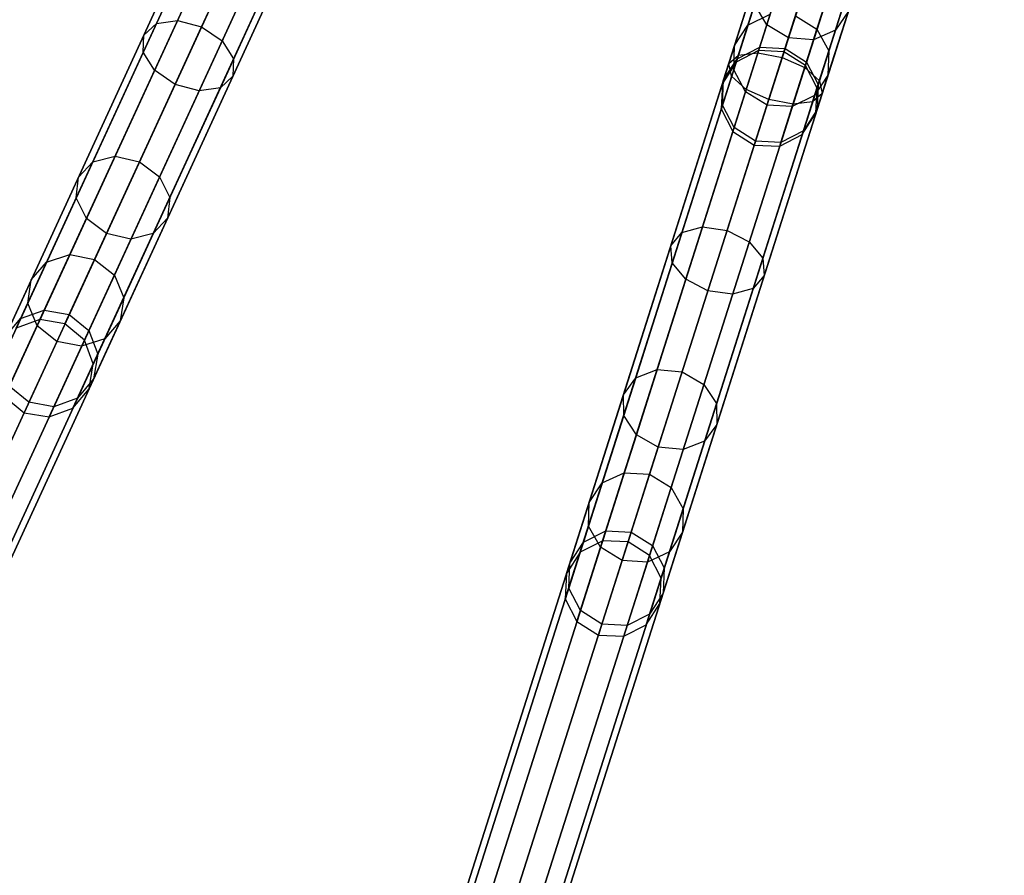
# Model space of a CAD drawing. Extents: x -129 to 129, y -127 to 130.
# Tile 89 of 188: x -43 to -23, y -101 to -83. Entities that reach past the tile are written whole.
import ezdxf

# ---------------------------------------------------------------- set-up
doc = ezdxf.new("R2010")
doc.units = 0
doc.header["$LTSCALE"] = 25.4
doc.layers.get('0').update_dxf_attribs({"linetype": 'CONTINUOUS'})

# ---------------------------------------------------------------- blocks, each defined once
blk = doc.blocks.new('NOME_B_PM2_STL')
at = {"color": 0}
for p, q in [((105.068, -52.209, 524.578), (84.17, -97.633, 524.578)), ((105.068, -52.209, 524.578), (84.17, -97.633, 524.578)), ((84.17, -97.633, 344.578), (105.068, -52.209, 344.578)), ((84.17, -97.633, 344.578), (105.068, -52.209, 344.578)), ((105.189, -52.265, 525.078), (84.291, -97.689, 525.078)), ((105.189, -52.265, 525.078), (84.291, -97.689, 525.078)), ((105.189, -52.265, 524.078), (84.291, -97.689, 524.078)), ((105.189, -52.265, 524.078), (84.291, -97.689, 524.078)), ((84.291, -97.689, 344.078), (105.189, -52.265, 344.078)), ((84.291, -97.689, 344.078), (105.189, -52.265, 344.078)), ((84.291, -97.689, 345.078), (105.189, -52.265, 345.078)), ((84.291, -97.689, 345.078), (105.189, -52.265, 345.078)), ((105.522, -52.418, 525.444), (84.624, -97.842, 525.444)), ((105.522, -52.418, 525.444), (84.624, -97.842, 525.444)), ((105.522, -52.418, 523.712), (84.624, -97.842, 523.712)), ((105.522, -52.418, 523.712), (84.624, -97.842, 523.712)), ((84.624, -97.842, 343.712), (105.522, -52.418, 343.712)), ((84.624, -97.842, 343.712), (105.522, -52.418, 343.712)), ((84.624, -97.842, 345.444), (105.522, -52.418, 345.444)), ((84.624, -97.842, 345.444), (105.522, -52.418, 345.444)), ((105.976, -52.627, 523.578), (85.078, -98.051, 523.578)), ((105.976, -52.627, 525.578), (85.078, -98.051, 525.578)), ((105.976, -52.627, 525.578), (85.078, -98.051, 525.578)), ((105.976, -52.627, 523.578), (85.078, -98.051, 523.578)), ((85.078, -98.051, 345.578), (105.976, -52.627, 345.578)), ((85.078, -98.051, 343.578), (105.976, -52.627, 343.578)), ((85.078, -98.051, 343.578), (105.976, -52.627, 343.578)), ((85.078, -98.051, 345.578), (105.976, -52.627, 345.578)), ((106.43, -52.836, 523.712), (85.532, -98.26, 523.712)), ((106.43, -52.836, 523.712), (85.532, -98.26, 523.712)), ((106.43, -52.836, 525.444), (85.532, -98.26, 525.444)), ((106.43, -52.836, 525.444), (85.532, -98.26, 525.444)), ((85.532, -98.26, 345.444), (106.43, -52.836, 345.444)), ((85.532, -98.26, 345.444), (106.43, -52.836, 345.444)), ((85.532, -98.26, 343.712), (106.43, -52.836, 343.712)), ((85.532, -98.26, 343.712), (106.43, -52.836, 343.712)), ((106.763, -52.989, 524.078), (85.865, -98.413, 524.078)), ((106.763, -52.989, 524.078), (85.865, -98.413, 524.078)), ((106.763, -52.989, 525.078), (85.865, -98.413, 525.078)), ((106.763, -52.989, 525.078), (85.865, -98.413, 525.078)), ((85.865, -98.413, 345.078), (106.763, -52.989, 345.078)), ((85.865, -98.413, 345.078), (106.763, -52.989, 345.078)), ((85.865, -98.413, 344.078), (106.763, -52.989, 344.078)), ((85.865, -98.413, 344.078), (106.763, -52.989, 344.078)), ((106.885, -53.045, 524.578), (85.987, -98.469, 524.578)), ((106.885, -53.045, 524.578), (85.987, -98.469, 524.578)), ((85.987, -98.469, 344.578), (106.885, -53.045, 344.578)), ((85.987, -98.469, 344.578), (106.885, -53.045, 344.578)), ((111.674, -54.901, 524.578), (96.516, -102.548, 524.578)), ((111.674, -54.901, 524.578), (96.516, -102.548, 524.578)), ((96.516, -102.548, 344.578), (111.674, -54.901, 344.578)), ((96.516, -102.548, 344.578), (111.674, -54.901, 344.578)), ((111.802, -54.941, 525.078), (96.644, -102.588, 525.078)), ((111.802, -54.941, 525.078), (96.644, -102.588, 525.078)), ((111.802, -54.941, 524.078), (96.644, -102.588, 524.078)), ((111.802, -54.941, 524.078), (96.644, -102.588, 524.078)), ((96.644, -102.588, 344.078), (111.802, -54.941, 344.078)), ((96.644, -102.588, 344.078), (111.802, -54.941, 344.078)), ((96.644, -102.588, 345.078), (111.802, -54.941, 345.078)), ((96.644, -102.588, 345.078), (111.802, -54.941, 345.078)), ((112.151, -55.052, 525.444), (96.993, -102.699, 525.444)), ((112.151, -55.052, 525.444), (96.993, -102.699, 525.444)), ((112.151, -55.052, 523.712), (96.993, -102.699, 523.712)), ((112.151, -55.052, 523.712), (96.993, -102.699, 523.712)), ((96.993, -102.699, 343.712), (112.151, -55.052, 343.712)), ((96.993, -102.699, 343.712), (112.151, -55.052, 343.712)), ((96.993, -102.699, 345.444), (112.151, -55.052, 345.444)), ((96.993, -102.699, 345.444), (112.151, -55.052, 345.444)), ((112.627, -55.204, 523.578), (97.469, -102.851, 523.578)), ((112.627, -55.204, 525.578), (97.469, -102.851, 525.578)), ((112.627, -55.204, 525.578), (97.469, -102.851, 525.578)), ((112.627, -55.204, 523.578), (97.469, -102.851, 523.578)), ((97.469, -102.851, 345.578), (112.627, -55.204, 345.578)), ((97.469, -102.851, 343.578), (112.627, -55.204, 343.578)), ((97.469, -102.851, 343.578), (112.627, -55.204, 343.578)), ((97.469, -102.851, 345.578), (112.627, -55.204, 345.578)), ((113.103, -55.356, 523.712), (97.946, -103.003, 523.712)), ((113.103, -55.356, 523.712), (97.946, -103.003, 523.712)), ((113.103, -55.356, 525.444), (97.946, -103.003, 525.444)), ((113.103, -55.356, 525.444), (97.946, -103.003, 525.444)), ((97.946, -103.003, 345.444), (113.103, -55.356, 345.444)), ((97.946, -103.003, 345.444), (113.103, -55.356, 345.444)), ((97.946, -103.003, 343.712), (113.103, -55.356, 343.712)), ((97.946, -103.003, 343.712), (113.103, -55.356, 343.712)), ((113.452, -55.466, 524.078), (98.295, -103.114, 524.078)), ((113.452, -55.466, 524.078), (98.295, -103.114, 524.078)), ((113.452, -55.466, 525.078), (98.295, -103.114, 525.078)), ((113.452, -55.466, 525.078), (98.295, -103.114, 525.078)), ((98.295, -103.114, 345.078), (113.452, -55.466, 345.078)), ((98.295, -103.114, 345.078), (113.452, -55.466, 345.078)), ((98.295, -103.114, 344.078), (113.452, -55.466, 344.078)), ((98.295, -103.114, 344.078), (113.452, -55.466, 344.078)), ((113.58, -55.507, 524.578), (98.422, -103.154, 524.578)), ((113.58, -55.507, 524.578), (98.422, -103.154, 524.578)), ((98.422, -103.154, 344.578), (113.58, -55.507, 344.578)), ((98.422, -103.154, 344.578), (113.58, -55.507, 344.578)), ((87.882, -90.76, 306.243), (95.481, -74.243, 46.243)), ((87.882, -90.76, 306.243), (95.481, -74.243, 46.243)), ((87.397, -90.939, 306.218), (94.996, -74.422, 46.218)), ((87.397, -90.939, 306.218), (94.996, -74.422, 46.218)), ((88.392, -90.847, 306.253), (95.991, -74.331, 46.252)), ((88.392, -90.847, 306.253), (95.991, -74.331, 46.252)), ((88.791, -91.178, 306.243), (96.39, -74.661, 46.243)), ((88.791, -91.178, 306.243), (96.39, -74.661, 46.243)), ((87.067, -91.336, 306.183), (94.666, -74.819, 46.183)), ((87.067, -91.336, 306.183), (94.666, -74.819, 46.183)), ((88.97, -91.662, 306.218), (96.569, -75.146, 46.218)), ((88.97, -91.662, 306.218), (96.569, -75.146, 46.218)), ((86.98, -91.845, 306.148), (94.579, -75.328, 46.148)), ((86.98, -91.845, 306.148), (94.579, -75.328, 46.148)), ((88.884, -92.172, 306.183), (96.483, -75.655, 46.183)), ((88.884, -92.172, 306.183), (96.483, -75.655, 46.183)), ((87.16, -92.33, 306.122), (94.759, -75.813, 46.122)), ((87.16, -92.33, 306.122), (94.759, -75.813, 46.122)), ((88.554, -92.569, 306.148), (96.152, -76.052, 46.148)), ((88.554, -92.569, 306.148), (96.152, -76.052, 46.148)), ((87.558, -92.66, 306.113), (95.157, -76.143, 46.113)), ((87.558, -92.66, 306.113), (95.157, -76.143, 46.113)), ((88.068, -92.747, 306.122), (95.667, -76.231, 46.122)), ((88.068, -92.747, 306.122), (95.667, -76.231, 46.122)), ((99.356, -95.271, 306.243), (104.868, -77.945, 46.243)), ((99.356, -95.271, 306.243), (104.868, -77.945, 46.243)), ((99.873, -95.295, 306.253), (105.385, -77.97, 46.252)), ((99.873, -95.295, 306.253), (105.385, -77.97, 46.252)), ((104.868, -77.945, 672.913), (102.536, -85.275, 562.913)), ((104.868, -77.945, 672.913), (102.536, -85.275, 562.913)), ((105.385, -77.97, 672.903), (103.053, -85.3, 562.903)), ((105.385, -77.97, 672.903), (103.053, -85.3, 562.903)), ((98.897, -95.508, 306.218), (104.408, -78.182, 46.218)), ((98.897, -95.508, 306.218), (104.408, -78.182, 46.218)), ((100.309, -95.574, 306.243), (105.821, -78.249, 46.243)), ((100.309, -95.574, 306.243), (105.821, -78.249, 46.243)), ((104.408, -78.182, 672.938), (102.076, -85.512, 562.938)), ((104.408, -78.182, 672.938), (102.076, -85.512, 562.938)), ((105.821, -78.249, 672.913), (103.489, -85.579, 562.913)), ((105.821, -78.249, 672.913), (103.489, -85.579, 562.913)), ((98.618, -95.943, 306.183), (104.129, -78.617, 46.183)), ((98.618, -95.943, 306.183), (104.129, -78.617, 46.183)), ((104.129, -78.617, 672.973), (101.798, -85.947, 562.973)), ((104.129, -78.617, 672.973), (101.798, -85.947, 562.973)), ((100.547, -96.033, 306.218), (106.059, -78.708, 46.218)), ((100.547, -96.033, 306.218), (106.059, -78.708, 46.218)), ((106.059, -78.708, 672.938), (103.727, -86.038, 562.938)), ((106.059, -78.708, 672.938), (103.727, -86.038, 562.938)), ((98.594, -96.459, 306.148), (104.106, -79.133, 46.148)), ((98.594, -96.459, 306.148), (104.106, -79.133, 46.148)), ((100.524, -96.549, 306.183), (106.035, -79.223, 46.183)), ((100.524, -96.549, 306.183), (106.035, -79.223, 46.183)), ((104.106, -79.133, 673.008), (101.774, -86.463, 563.008)), ((104.106, -79.133, 673.008), (101.774, -86.463, 563.008)), ((106.035, -79.223, 672.973), (103.703, -86.553, 562.973)), ((106.035, -79.223, 672.973), (103.703, -86.553, 562.973)), ((98.832, -96.917, 306.122), (104.344, -79.592, 46.122)), ((98.832, -96.917, 306.122), (104.344, -79.592, 46.122)), ((100.245, -96.984, 306.148), (105.756, -79.658, 46.148)), ((100.245, -96.984, 306.148), (105.756, -79.658, 46.148)), ((104.344, -79.592, 673.033), (102.012, -86.922, 563.033)), ((104.344, -79.592, 673.033), (102.012, -86.922, 563.033)), ((105.756, -79.658, 673.008), (103.425, -86.988, 563.008)), ((105.756, -79.658, 673.008), (103.425, -86.988, 563.008)), ((99.268, -97.196, 306.113), (104.78, -79.871, 46.113)), ((99.268, -97.196, 306.113), (104.78, -79.871, 46.113)), ((99.785, -97.221, 306.122), (105.297, -79.895, 46.122)), ((99.785, -97.221, 306.122), (105.297, -79.895, 46.122)), ((104.78, -79.871, 673.043), (102.448, -87.201, 563.043)), ((104.78, -79.871, 673.043), (102.448, -87.201, 563.043)), ((105.297, -79.895, 673.033), (102.965, -87.225, 563.033)), ((105.297, -79.895, 673.033), (102.965, -87.225, 563.033)), ((91.845, -81.27, 324.974), (90.257, -84.721, 322.453)), ((91.845, -81.27, 324.974), (90.257, -84.721, 322.453)), ((92.247, -81.273, 324.648), (90.689, -84.659, 322.174)), ((92.247, -81.273, 324.648), (90.689, -84.659, 322.174)), ((103.421, -81.286, 326.545), (102.123, -85.366, 324.974)), ((103.421, -81.286, 326.545), (102.123, -85.366, 324.974)), ((91.629, -81.419, 325.421), (90.001, -84.959, 322.834)), ((91.629, -81.419, 325.421), (90.001, -84.959, 322.834)), ((91.179, -84.789, 322.072), (92.727, -81.427, 324.528)), ((91.179, -84.789, 322.072), (92.727, -81.427, 324.528)), ((103.258, -81.356, 327.031), (101.927, -85.54, 325.421)), ((103.258, -81.356, 327.031), (101.927, -85.54, 325.421)), ((103.35, -81.508, 327.517), (101.986, -85.796, 325.867)), ((103.35, -81.508, 327.517), (101.986, -85.796, 325.867)), ((103.795, -81.316, 326.189), (102.522, -85.319, 324.648)), ((103.795, -81.316, 326.189), (102.522, -85.319, 324.648)), ((103.017, -85.413, 324.528), (104.281, -81.438, 326.058)), ((103.017, -85.413, 324.528), (104.281, -81.438, 326.058)), ((91.657, -81.68, 325.867), (89.987, -85.309, 323.216)), ((91.657, -81.68, 325.867), (89.987, -85.309, 323.216)), ((93.155, -81.69, 324.648), (91.597, -85.077, 322.174)), ((93.155, -81.69, 324.648), (91.597, -85.077, 322.174)), ((103.673, -81.7, 327.873), (102.285, -86.065, 326.193)), ((103.673, -81.7, 327.873), (102.285, -86.065, 326.193)), ((104.748, -81.619, 326.189), (103.475, -85.622, 324.648)), ((104.748, -81.619, 326.189), (103.475, -85.622, 324.648)), ((104.141, -81.881, 328.004), (102.743, -86.274, 326.313)), ((104.141, -81.881, 328.004), (102.743, -86.274, 326.313)), ((105.071, -81.811, 326.545), (103.774, -85.891, 324.974)), ((105.071, -81.811, 326.545), (103.774, -85.891, 324.974)), ((91.92, -81.983, 326.193), (90.221, -85.677, 323.495)), ((91.92, -81.983, 326.193), (90.221, -85.677, 323.495)), ((93.419, -81.994, 324.974), (91.831, -85.445, 322.453)), ((93.419, -81.994, 324.974), (91.831, -85.445, 322.453)), ((104.626, -82.003, 327.873), (103.238, -86.368, 326.193)), ((104.626, -82.003, 327.873), (103.238, -86.368, 326.193)), ((105.001, -82.033, 327.517), (103.637, -86.321, 325.867)), ((105.001, -82.033, 327.517), (103.637, -86.321, 325.867)), ((105.164, -81.963, 327.031), (103.833, -86.147, 325.421)), ((105.164, -81.963, 327.031), (103.833, -86.147, 325.421)), ((92.349, -82.247, 326.313), (90.639, -85.964, 323.597)), ((92.349, -82.247, 326.313), (90.639, -85.964, 323.597)), ((93.446, -82.255, 325.421), (91.818, -85.795, 322.834)), ((93.446, -82.255, 325.421), (91.818, -85.795, 322.834)), ((92.828, -82.401, 326.193), (91.129, -86.095, 323.495)), ((92.828, -82.401, 326.193), (91.129, -86.095, 323.495)), ((93.23, -82.404, 325.867), (91.561, -86.033, 323.216)), ((93.23, -82.404, 325.867), (91.561, -86.033, 323.216)), ((102.703, -84.75, 551.997), (103.323, -82.803, 548.795)), ((102.703, -84.75, 551.997), (103.323, -82.803, 548.795)), ((103.143, -85.015, 551.935), (103.767, -83.055, 548.713)), ((103.143, -85.015, 551.935), (103.767, -83.055, 548.713)), ((103.656, -85.054, 551.997), (104.275, -83.106, 548.795)), ((103.656, -85.054, 551.997), (104.275, -83.106, 548.795)), ((104.103, -84.855, 552.165), (104.712, -82.941, 549.02)), ((104.103, -84.855, 552.165), (104.712, -82.941, 549.02)), ((102.317, -84.756, 555.913), (102.722, -83.483, 552.624)), ((102.317, -84.756, 555.913), (102.722, -83.483, 552.624)), ((103.725, -84.837, 556.019), (104.122, -83.587, 552.792)), ((103.725, -84.837, 556.019), (104.122, -83.587, 552.792)), ((102.044, -85.172, 555.768), (102.46, -83.866, 552.395)), ((102.044, -85.172, 555.768), (102.46, -83.866, 552.395)), ((103.967, -85.281, 555.913), (104.373, -84.008, 552.624)), ((103.967, -85.281, 555.913), (104.373, -84.008, 552.624)), ((102.027, -85.668, 555.622), (102.453, -84.33, 552.165)), ((102.027, -85.668, 555.622), (102.453, -84.33, 552.165)), ((102.703, -84.75, 551.997), (102.453, -84.33, 552.165)), ((102.703, -84.75, 551.997), (102.453, -84.33, 552.165)), ((103.95, -85.778, 555.768), (104.366, -84.472, 552.395)), ((103.95, -85.778, 555.768), (104.366, -84.472, 552.395)), ((104.366, -84.472, 552.395), (104.103, -84.855, 552.165)), ((104.366, -84.472, 552.395), (104.103, -84.855, 552.165)), ((90.689, -84.659, 322.174), (89.413, -87.431, 318.902)), ((90.689, -84.659, 322.174), (89.413, -87.431, 318.902)), ((90.257, -84.721, 322.453), (90.689, -84.659, 322.174)), ((90.257, -84.721, 322.453), (90.689, -84.659, 322.174)), ((90.689, -84.659, 322.174), (91.179, -84.789, 322.072)), ((90.689, -84.659, 322.174), (91.179, -84.789, 322.072)), ((102.317, -84.756, 555.913), (102.772, -84.533, 556.019)), ((102.317, -84.756, 555.913), (102.772, -84.533, 556.019)), ((102.558, -85.205, 559.43), (102.772, -84.533, 556.019)), ((102.558, -85.205, 559.43), (102.772, -84.533, 556.019)), ((103.287, -84.563, 556.058), (103.075, -85.229, 559.445)), ((103.287, -84.563, 556.058), (103.075, -85.229, 559.445)), ((103.287, -84.563, 556.058), (103.725, -84.837, 556.019)), ((103.287, -84.563, 556.058), (103.725, -84.837, 556.019)), ((90.257, -84.721, 322.453), (88.958, -87.546, 319.118)), ((90.257, -84.721, 322.453), (88.958, -87.546, 319.118)), ((89.913, -87.542, 318.822), (91.179, -84.789, 322.072)), ((89.913, -87.542, 318.822), (91.179, -84.789, 322.072)), ((90.001, -84.959, 322.834), (90.257, -84.721, 322.453)), ((90.001, -84.959, 322.834), (90.257, -84.721, 322.453)), ((91.179, -84.789, 322.072), (91.597, -85.077, 322.174)), ((91.179, -84.789, 322.072), (91.597, -85.077, 322.174)), ((102.044, -85.172, 555.768), (102.317, -84.756, 555.913)), ((102.044, -85.172, 555.768), (102.317, -84.756, 555.913)), ((102.099, -85.44, 559.389), (102.317, -84.756, 555.913)), ((102.099, -85.44, 559.389), (102.317, -84.756, 555.913)), ((102.269, -86.113, 555.516), (102.703, -84.75, 551.997)), ((102.269, -86.113, 555.516), (102.703, -84.75, 551.997)), ((103.143, -85.015, 551.935), (102.703, -84.75, 551.997)), ((103.143, -85.015, 551.935), (102.703, -84.75, 551.997)), ((103.511, -85.508, 559.43), (103.725, -84.837, 556.019)), ((103.511, -85.508, 559.43), (103.725, -84.837, 556.019)), ((104.103, -84.855, 552.165), (103.656, -85.054, 551.997)), ((104.103, -84.855, 552.165), (103.656, -85.054, 551.997)), ((103.677, -86.193, 555.622), (104.103, -84.855, 552.165)), ((103.677, -86.193, 555.622), (104.103, -84.855, 552.165)), ((103.725, -84.837, 556.019), (103.967, -85.281, 555.913)), ((103.725, -84.837, 556.019), (103.967, -85.281, 555.913)), ((90.001, -84.959, 322.834), (88.667, -87.856, 319.414)), ((90.001, -84.959, 322.834), (88.667, -87.856, 319.414)), ((89.987, -85.309, 323.216), (90.001, -84.959, 322.834)), ((89.987, -85.309, 323.216), (90.001, -84.959, 322.834)), ((91.597, -85.077, 322.174), (90.322, -87.849, 318.902)), ((91.597, -85.077, 322.174), (90.322, -87.849, 318.902)), ((91.597, -85.077, 322.174), (91.831, -85.445, 322.453)), ((91.597, -85.077, 322.174), (91.831, -85.445, 322.453)), ((102.707, -86.387, 555.477), (103.143, -85.015, 551.935)), ((102.707, -86.387, 555.477), (103.143, -85.015, 551.935)), ((103.656, -85.054, 551.997), (103.143, -85.015, 551.935)), ((103.656, -85.054, 551.997), (103.143, -85.015, 551.935)), ((103.222, -86.416, 555.516), (103.656, -85.054, 551.997)), ((103.222, -86.416, 555.516), (103.656, -85.054, 551.997)), ((89.987, -85.309, 323.216), (88.621, -88.279, 319.71)), ((89.987, -85.309, 323.216), (88.621, -88.279, 319.71)), ((90.221, -85.677, 323.495), (89.987, -85.309, 323.216)), ((90.221, -85.677, 323.495), (89.987, -85.309, 323.216)), ((102.522, -85.319, 324.648), (101.392, -88.872, 322.174)), ((102.522, -85.319, 324.648), (101.392, -88.872, 322.174)), ((101.821, -85.873, 559.333), (102.044, -85.172, 555.768)), ((101.821, -85.873, 559.333), (102.044, -85.172, 555.768)), ((102.027, -85.668, 555.622), (102.044, -85.172, 555.768)), ((102.027, -85.668, 555.622), (102.044, -85.172, 555.768)), ((102.536, -85.275, 562.913), (102.076, -85.512, 562.938)), ((102.536, -85.275, 562.913), (102.076, -85.512, 562.938)), ((102.099, -85.44, 559.389), (102.558, -85.205, 559.43)), ((102.099, -85.44, 559.389), (102.558, -85.205, 559.43)), ((102.123, -85.366, 324.974), (102.522, -85.319, 324.648)), ((102.123, -85.366, 324.974), (102.522, -85.319, 324.648)), ((102.522, -85.319, 324.648), (103.017, -85.413, 324.528)), ((102.522, -85.319, 324.648), (103.017, -85.413, 324.528)), ((102.536, -85.275, 562.913), (102.558, -85.205, 559.43)), ((102.536, -85.275, 562.913), (102.558, -85.205, 559.43)), ((103.053, -85.3, 562.903), (102.536, -85.275, 562.913)), ((103.053, -85.3, 562.903), (102.536, -85.275, 562.913)), ((102.558, -85.205, 559.43), (103.075, -85.229, 559.445)), ((102.558, -85.205, 559.43), (103.075, -85.229, 559.445)), ((103.075, -85.229, 559.445), (103.053, -85.3, 562.903)), ((103.075, -85.229, 559.445), (103.053, -85.3, 562.903)), ((103.489, -85.579, 562.913), (103.053, -85.3, 562.903)), ((103.489, -85.579, 562.913), (103.053, -85.3, 562.903)), ((103.075, -85.229, 559.445), (103.511, -85.508, 559.43)), ((103.075, -85.229, 559.445), (103.511, -85.508, 559.43)), ((103.75, -85.965, 559.389), (103.967, -85.281, 555.913)), ((103.75, -85.965, 559.389), (103.967, -85.281, 555.913)), ((103.967, -85.281, 555.913), (103.95, -85.778, 555.768)), ((103.967, -85.281, 555.913), (103.95, -85.778, 555.768)), ((91.831, -85.445, 322.453), (90.531, -88.27, 319.118)), ((91.831, -85.445, 322.453), (90.531, -88.27, 319.118)), ((91.831, -85.445, 322.453), (91.818, -85.795, 322.834)), ((91.831, -85.445, 322.453), (91.818, -85.795, 322.834)), ((102.123, -85.366, 324.974), (100.971, -88.986, 322.453)), ((102.123, -85.366, 324.974), (100.971, -88.986, 322.453)), ((102.076, -85.512, 562.938), (101.798, -85.947, 562.973)), ((102.076, -85.512, 562.938), (101.798, -85.947, 562.973)), ((101.821, -85.873, 559.333), (102.099, -85.44, 559.389)), ((101.821, -85.873, 559.333), (102.099, -85.44, 559.389)), ((101.895, -88.941, 322.072), (103.017, -85.413, 324.528)), ((101.895, -88.941, 322.072), (103.017, -85.413, 324.528)), ((101.927, -85.54, 325.421), (102.123, -85.366, 324.974)), ((101.927, -85.54, 325.421), (102.123, -85.366, 324.974)), ((102.076, -85.512, 562.938), (102.099, -85.44, 559.389)), ((102.076, -85.512, 562.938), (102.099, -85.44, 559.389)), ((103.017, -85.413, 324.528), (103.475, -85.622, 324.648)), ((103.017, -85.413, 324.528), (103.475, -85.622, 324.648)), ((103.489, -85.579, 562.913), (103.511, -85.508, 559.43)), ((103.489, -85.579, 562.913), (103.511, -85.508, 559.43)), ((103.511, -85.508, 559.43), (103.75, -85.965, 559.389)), ((103.511, -85.508, 559.43), (103.75, -85.965, 559.389)), ((90.221, -85.677, 323.495), (88.83, -88.7, 319.927)), ((90.221, -85.677, 323.495), (88.83, -88.7, 319.927)), ((90.639, -85.964, 323.597), (90.221, -85.677, 323.495)), ((90.639, -85.964, 323.597), (90.221, -85.677, 323.495)), ((101.927, -85.54, 325.421), (100.746, -89.254, 322.834)), ((101.927, -85.54, 325.421), (100.746, -89.254, 322.834)), ((101.798, -86.387, 559.277), (102.027, -85.668, 555.622)), ((101.798, -86.387, 559.277), (102.027, -85.668, 555.622)), ((101.986, -85.796, 325.867), (101.927, -85.54, 325.421)), ((101.986, -85.796, 325.867), (101.927, -85.54, 325.421)), ((102.269, -86.113, 555.516), (102.027, -85.668, 555.622)), ((102.269, -86.113, 555.516), (102.027, -85.668, 555.622)), ((103.475, -85.622, 324.648), (102.345, -89.175, 322.174)), ((103.475, -85.622, 324.648), (102.345, -89.175, 322.174)), ((103.475, -85.622, 324.648), (103.774, -85.891, 324.974)), ((103.475, -85.622, 324.648), (103.774, -85.891, 324.974)), ((103.727, -86.038, 562.938), (103.489, -85.579, 562.913)), ((103.727, -86.038, 562.938), (103.489, -85.579, 562.913)), ((91.818, -85.795, 322.834), (90.484, -88.692, 319.414)), ((91.818, -85.795, 322.834), (90.484, -88.692, 319.414)), ((91.818, -85.795, 322.834), (91.561, -86.033, 323.216)), ((91.818, -85.795, 322.834), (91.561, -86.033, 323.216)), ((101.986, -85.796, 325.867), (100.775, -89.602, 323.216)), ((101.986, -85.796, 325.867), (100.775, -89.602, 323.216)), ((101.798, -86.387, 559.277), (101.821, -85.873, 559.333)), ((101.798, -85.947, 562.973), (101.821, -85.873, 559.333)), ((101.798, -86.387, 559.277), (101.821, -85.873, 559.333)), ((101.798, -85.947, 562.973), (101.821, -85.873, 559.333)), ((102.285, -86.065, 326.193), (101.986, -85.796, 325.867)), ((102.285, -86.065, 326.193), (101.986, -85.796, 325.867)), ((103.774, -85.891, 324.974), (102.622, -89.511, 322.453)), ((103.774, -85.891, 324.974), (102.622, -89.511, 322.453)), ((103.95, -85.778, 555.768), (103.677, -86.193, 555.622)), ((103.95, -85.778, 555.768), (103.677, -86.193, 555.622)), ((103.727, -86.479, 559.333), (103.95, -85.778, 555.768)), ((103.727, -86.479, 559.333), (103.95, -85.778, 555.768)), ((103.774, -85.891, 324.974), (103.833, -86.147, 325.421)), ((103.774, -85.891, 324.974), (103.833, -86.147, 325.421)), ((90.639, -85.964, 323.597), (89.239, -89.007, 320.006)), ((90.639, -85.964, 323.597), (89.239, -89.007, 320.006)), ((91.129, -86.095, 323.495), (89.738, -89.118, 319.927)), ((91.129, -86.095, 323.495), (89.738, -89.118, 319.927)), ((91.561, -86.033, 323.216), (90.194, -89.003, 319.71)), ((91.561, -86.033, 323.216), (90.194, -89.003, 319.71)), ((91.129, -86.095, 323.495), (90.639, -85.964, 323.597)), ((91.129, -86.095, 323.495), (90.639, -85.964, 323.597)), ((91.561, -86.033, 323.216), (91.129, -86.095, 323.495)), ((91.561, -86.033, 323.216), (91.129, -86.095, 323.495)), ((102.285, -86.065, 326.193), (101.052, -89.939, 323.495)), ((102.285, -86.065, 326.193), (101.052, -89.939, 323.495)), ((101.798, -85.947, 562.973), (101.774, -86.463, 563.008)), ((101.798, -85.947, 562.973), (101.774, -86.463, 563.008)), ((102.037, -86.845, 559.236), (102.269, -86.113, 555.516)), ((102.037, -86.845, 559.236), (102.269, -86.113, 555.516)), ((102.707, -86.387, 555.477), (102.269, -86.113, 555.516)), ((102.707, -86.387, 555.477), (102.269, -86.113, 555.516)), ((102.743, -86.274, 326.313), (102.285, -86.065, 326.193)), ((102.743, -86.274, 326.313), (102.285, -86.065, 326.193)), ((103.703, -86.553, 562.973), (103.727, -86.038, 562.938)), ((103.703, -86.553, 562.973), (103.727, -86.038, 562.938)), ((103.75, -85.965, 559.389), (103.727, -86.479, 559.333)), ((103.727, -86.038, 562.938), (103.75, -85.965, 559.389)), ((103.727, -86.038, 562.938), (103.75, -85.965, 559.389)), ((103.75, -85.965, 559.389), (103.727, -86.479, 559.333)), ((102.743, -86.274, 326.313), (101.503, -90.173, 323.597)), ((102.743, -86.274, 326.313), (101.503, -90.173, 323.597)), ((103.637, -86.321, 325.867), (102.426, -90.127, 323.216)), ((103.637, -86.321, 325.867), (102.426, -90.127, 323.216)), ((103.833, -86.147, 325.421), (102.652, -89.86, 322.834)), ((103.833, -86.147, 325.421), (102.652, -89.86, 322.834)), ((103.238, -86.368, 326.193), (102.743, -86.274, 326.313)), ((103.238, -86.368, 326.193), (102.743, -86.274, 326.313)), ((103.677, -86.193, 555.622), (103.222, -86.416, 555.516)), ((103.677, -86.193, 555.622), (103.222, -86.416, 555.516)), ((103.637, -86.321, 325.867), (103.238, -86.368, 326.193)), ((103.637, -86.321, 325.867), (103.238, -86.368, 326.193)), ((103.449, -86.912, 559.277), (103.677, -86.193, 555.622)), ((103.449, -86.912, 559.277), (103.677, -86.193, 555.622)), ((103.833, -86.147, 325.421), (103.637, -86.321, 325.867)), ((103.833, -86.147, 325.421), (103.637, -86.321, 325.867)), ((101.774, -86.463, 563.008), (101.798, -86.387, 559.277)), ((101.774, -86.463, 563.008), (101.798, -86.387, 559.277)), ((101.774, -86.463, 563.008), (102.012, -86.922, 563.033)), ((101.774, -86.463, 563.008), (102.012, -86.922, 563.033)), ((102.037, -86.845, 559.236), (101.798, -86.387, 559.277)), ((102.037, -86.845, 559.236), (101.798, -86.387, 559.277)), ((103.238, -86.368, 326.193), (102.005, -90.242, 323.495)), ((103.238, -86.368, 326.193), (102.005, -90.242, 323.495)), ((102.473, -87.123, 559.221), (102.707, -86.387, 555.477)), ((102.473, -87.123, 559.221), (102.707, -86.387, 555.477)), ((103.222, -86.416, 555.516), (102.707, -86.387, 555.477)), ((103.222, -86.416, 555.516), (102.707, -86.387, 555.477)), ((102.99, -87.148, 559.236), (103.222, -86.416, 555.516)), ((102.99, -87.148, 559.236), (103.222, -86.416, 555.516)), ((103.727, -86.479, 559.333), (103.449, -86.912, 559.277)), ((103.727, -86.479, 559.333), (103.449, -86.912, 559.277)), ((103.703, -86.553, 562.973), (103.727, -86.479, 559.333)), ((103.703, -86.553, 562.973), (103.727, -86.479, 559.333)), ((103.425, -86.988, 563.008), (103.703, -86.553, 562.973)), ((103.425, -86.988, 563.008), (103.703, -86.553, 562.973)), ((102.012, -86.922, 563.033), (102.037, -86.845, 559.236)), ((102.012, -86.922, 563.033), (102.037, -86.845, 559.236)), ((102.012, -86.922, 563.033), (102.448, -87.201, 563.043)), ((102.012, -86.922, 563.033), (102.448, -87.201, 563.043)), ((102.473, -87.123, 559.221), (102.037, -86.845, 559.236)), ((102.473, -87.123, 559.221), (102.037, -86.845, 559.236)), ((103.449, -86.912, 559.277), (102.99, -87.148, 559.236)), ((103.449, -86.912, 559.277), (102.99, -87.148, 559.236)), ((103.425, -86.988, 563.008), (103.449, -86.912, 559.277)), ((103.425, -86.988, 563.008), (103.449, -86.912, 559.277)), ((102.448, -87.201, 563.043), (102.473, -87.123, 559.221)), ((102.448, -87.201, 563.043), (102.473, -87.123, 559.221)), ((102.99, -87.148, 559.236), (102.473, -87.123, 559.221)), ((102.99, -87.148, 559.236), (102.473, -87.123, 559.221)), ((102.965, -87.225, 563.033), (103.425, -86.988, 563.008)), ((102.965, -87.225, 563.033), (103.425, -86.988, 563.008)), ((102.448, -87.201, 563.043), (102.965, -87.225, 563.033)), ((102.448, -87.201, 563.043), (102.965, -87.225, 563.033)), ((102.965, -87.225, 563.033), (102.99, -87.148, 559.236)), ((102.965, -87.225, 563.033), (102.99, -87.148, 559.236)), ((89.413, -87.431, 318.902), (88.491, -89.437, 315.01)), ((89.413, -87.431, 318.902), (88.491, -89.437, 315.01)), ((88.958, -87.546, 319.118), (89.413, -87.431, 318.902)), ((88.958, -87.546, 319.118), (89.413, -87.431, 318.902)), ((89.413, -87.431, 318.902), (89.913, -87.542, 318.822)), ((89.413, -87.431, 318.902), (89.913, -87.542, 318.822)), ((88.958, -87.546, 319.118), (88.017, -89.591, 315.152)), ((88.958, -87.546, 319.118), (88.017, -89.591, 315.152)), ((88.667, -87.856, 319.414), (88.958, -87.546, 319.118)), ((88.667, -87.856, 319.414), (88.958, -87.546, 319.118)), ((88.996, -89.534, 314.958), (89.913, -87.542, 318.822)), ((88.996, -89.534, 314.958), (89.913, -87.542, 318.822)), ((89.913, -87.542, 318.822), (90.322, -87.849, 318.902)), ((89.913, -87.542, 318.822), (90.322, -87.849, 318.902)), ((88.667, -87.856, 319.414), (87.703, -89.953, 315.347)), ((88.667, -87.856, 319.414), (87.703, -89.953, 315.347)), ((88.621, -88.279, 319.71), (88.667, -87.856, 319.414)), ((88.621, -88.279, 319.71), (88.667, -87.856, 319.414)), ((90.322, -87.849, 318.902), (89.399, -89.855, 315.01)), ((90.322, -87.849, 318.902), (89.399, -89.855, 315.01)), ((90.322, -87.849, 318.902), (90.531, -88.27, 319.118)), ((90.322, -87.849, 318.902), (90.531, -88.27, 319.118)), ((88.621, -88.279, 319.71), (87.632, -90.428, 315.541)), ((88.621, -88.279, 319.71), (87.632, -90.428, 315.541)), ((88.83, -88.7, 319.927), (88.621, -88.279, 319.71)), ((88.83, -88.7, 319.927), (88.621, -88.279, 319.71)), ((90.531, -88.27, 319.118), (89.591, -90.315, 315.152)), ((90.531, -88.27, 319.118), (89.591, -90.315, 315.152)), ((90.531, -88.27, 319.118), (90.484, -88.692, 319.414)), ((90.531, -88.27, 319.118), (90.484, -88.692, 319.414)), ((88.83, -88.7, 319.927), (87.824, -90.887, 315.683)), ((88.83, -88.7, 319.927), (87.824, -90.887, 315.683)), ((89.239, -89.007, 320.006), (88.83, -88.7, 319.927)), ((89.239, -89.007, 320.006), (88.83, -88.7, 319.927)), ((90.484, -88.692, 319.414), (89.52, -90.789, 315.347)), ((90.484, -88.692, 319.414), (89.52, -90.789, 315.347)), ((90.484, -88.692, 319.414), (90.194, -89.003, 319.71)), ((90.484, -88.692, 319.414), (90.194, -89.003, 319.71)), ((101.392, -88.872, 322.174), (100.467, -91.779, 318.902)), ((101.392, -88.872, 322.174), (100.467, -91.779, 318.902)), ((100.971, -88.986, 322.453), (101.392, -88.872, 322.174)), ((100.971, -88.986, 322.453), (101.392, -88.872, 322.174)), ((101.392, -88.872, 322.174), (101.895, -88.941, 322.072)), ((101.392, -88.872, 322.174), (101.895, -88.941, 322.072)), ((89.239, -89.007, 320.006), (88.226, -91.208, 315.735)), ((89.239, -89.007, 320.006), (88.226, -91.208, 315.735)), ((89.738, -89.118, 319.927), (88.732, -91.305, 315.683)), ((89.738, -89.118, 319.927), (88.732, -91.305, 315.683)), ((90.194, -89.003, 319.71), (89.205, -91.152, 315.541)), ((90.194, -89.003, 319.71), (89.205, -91.152, 315.541)), ((89.738, -89.118, 319.927), (89.239, -89.007, 320.006)), ((89.738, -89.118, 319.927), (89.239, -89.007, 320.006)), ((90.194, -89.003, 319.71), (89.738, -89.118, 319.927)), ((90.194, -89.003, 319.71), (89.738, -89.118, 319.927)), ((100.971, -88.986, 322.453), (100.029, -91.95, 319.118)), ((100.971, -88.986, 322.453), (100.029, -91.95, 319.118)), ((100.746, -89.254, 322.834), (100.971, -88.986, 322.453)), ((100.746, -89.254, 322.834), (100.971, -88.986, 322.453)), ((100.976, -91.828, 318.822), (101.895, -88.941, 322.072)), ((100.976, -91.828, 318.822), (101.895, -88.941, 322.072)), ((101.895, -88.941, 322.072), (102.345, -89.175, 322.174)), ((101.895, -88.941, 322.072), (102.345, -89.175, 322.174)), ((100.746, -89.254, 322.834), (99.779, -92.293, 319.414)), ((100.746, -89.254, 322.834), (99.779, -92.293, 319.414)), ((100.775, -89.602, 323.216), (100.746, -89.254, 322.834)), ((100.775, -89.602, 323.216), (100.746, -89.254, 322.834)), ((102.345, -89.175, 322.174), (101.42, -92.083, 318.902)), ((102.345, -89.175, 322.174), (101.42, -92.083, 318.902)), ((102.345, -89.175, 322.174), (102.622, -89.511, 322.453)), ((102.345, -89.175, 322.174), (102.622, -89.511, 322.453)), ((88.491, -89.437, 315.01), (87.971, -90.567, 310.712)), ((88.491, -89.437, 315.01), (87.971, -90.567, 310.712)), ((88.017, -89.591, 315.152), (88.491, -89.437, 315.01)), ((88.017, -89.591, 315.152), (88.491, -89.437, 315.01)), ((88.48, -90.656, 310.69), (88.996, -89.534, 314.958)), ((88.48, -90.656, 310.69), (88.996, -89.534, 314.958)), ((88.491, -89.437, 315.01), (88.996, -89.534, 314.958)), ((88.491, -89.437, 315.01), (88.996, -89.534, 314.958)), ((88.996, -89.534, 314.958), (89.399, -89.855, 315.01)), ((88.996, -89.534, 314.958), (89.399, -89.855, 315.01)), ((102.622, -89.511, 322.453), (101.679, -92.475, 319.118)), ((102.622, -89.511, 322.453), (101.679, -92.475, 319.118)), ((102.622, -89.511, 322.453), (102.652, -89.86, 322.834)), ((102.622, -89.511, 322.453), (102.652, -89.86, 322.834)), ((88.017, -89.591, 315.152), (87.487, -90.742, 310.772)), ((88.017, -89.591, 315.152), (87.487, -90.742, 310.772)), ((87.703, -89.953, 315.347), (88.017, -89.591, 315.152)), ((87.703, -89.953, 315.347), (88.017, -89.591, 315.152)), ((100.775, -89.602, 323.216), (99.784, -92.718, 319.71)), ((100.775, -89.602, 323.216), (99.784, -92.718, 319.71)), ((101.052, -89.939, 323.495), (100.775, -89.602, 323.216)), ((101.052, -89.939, 323.495), (100.775, -89.602, 323.216)), ((89.399, -89.855, 315.01), (88.879, -90.985, 310.712)), ((89.399, -89.855, 315.01), (88.879, -90.985, 310.712)), ((89.399, -89.855, 315.01), (89.591, -90.315, 315.152)), ((89.399, -89.855, 315.01), (89.591, -90.315, 315.152)), ((101.052, -89.939, 323.495), (100.044, -93.11, 319.927)), ((101.052, -89.939, 323.495), (100.044, -93.11, 319.927)), ((101.503, -90.173, 323.597), (101.052, -89.939, 323.495)), ((101.503, -90.173, 323.597), (101.052, -89.939, 323.495)), ((102.652, -89.86, 322.834), (101.685, -92.899, 319.414)), ((102.652, -89.86, 322.834), (101.685, -92.899, 319.414)), ((102.652, -89.86, 322.834), (102.426, -90.127, 323.216)), ((102.652, -89.86, 322.834), (102.426, -90.127, 323.216)), ((87.703, -89.953, 315.347), (87.159, -91.135, 310.854)), ((87.703, -89.953, 315.347), (87.159, -91.135, 310.854)), ((87.632, -90.428, 315.541), (87.703, -89.953, 315.347)), ((87.632, -90.428, 315.541), (87.703, -89.953, 315.347)), ((102.426, -90.127, 323.216), (101.435, -93.243, 319.71)), ((102.426, -90.127, 323.216), (101.435, -93.243, 319.71)), ((102.426, -90.127, 323.216), (102.005, -90.242, 323.495)), ((102.426, -90.127, 323.216), (102.005, -90.242, 323.495)), ((89.591, -90.315, 315.152), (89.061, -91.466, 310.772)), ((89.591, -90.315, 315.152), (89.061, -91.466, 310.772)), ((89.591, -90.315, 315.152), (89.52, -90.789, 315.347)), ((89.591, -90.315, 315.152), (89.52, -90.789, 315.347)), ((101.503, -90.173, 323.597), (100.487, -93.364, 320.006)), ((101.503, -90.173, 323.597), (100.487, -93.364, 320.006)), ((102.005, -90.242, 323.495), (100.997, -93.413, 319.927)), ((102.005, -90.242, 323.495), (100.997, -93.413, 319.927)), ((102.005, -90.242, 323.495), (101.503, -90.173, 323.597)), ((102.005, -90.242, 323.495), (101.503, -90.173, 323.597)), ((87.632, -90.428, 315.541), (87.075, -91.639, 310.936)), ((87.632, -90.428, 315.541), (87.075, -91.639, 310.936)), ((87.824, -90.887, 315.683), (87.632, -90.428, 315.541)), ((87.824, -90.887, 315.683), (87.632, -90.428, 315.541)), ((87.159, -91.135, 310.854), (87.487, -90.742, 310.772)), ((87.159, -91.135, 310.854), (87.487, -90.742, 310.772)), ((87.487, -90.742, 310.772), (87.397, -90.939, 306.218)), ((87.487, -90.742, 310.772), (87.397, -90.939, 306.218)), ((87.487, -90.742, 310.772), (87.971, -90.567, 310.712)), ((87.487, -90.742, 310.772), (87.971, -90.567, 310.712)), ((87.971, -90.567, 310.712), (87.882, -90.76, 306.243)), ((87.971, -90.567, 310.712), (87.882, -90.76, 306.243)), ((87.971, -90.567, 310.712), (88.48, -90.656, 310.69)), ((87.971, -90.567, 310.712), (88.48, -90.656, 310.69)), ((88.392, -90.847, 306.253), (88.48, -90.656, 310.69)), ((88.392, -90.847, 306.253), (88.48, -90.656, 310.69)), ((88.48, -90.656, 310.69), (88.879, -90.985, 310.712)), ((88.48, -90.656, 310.69), (88.879, -90.985, 310.712)), ((87.824, -90.887, 315.683), (87.257, -92.12, 310.996)), ((87.824, -90.887, 315.683), (87.257, -92.12, 310.996)), ((87.882, -90.76, 306.243), (87.397, -90.939, 306.218)), ((87.882, -90.76, 306.243), (87.397, -90.939, 306.218)), ((88.226, -91.208, 315.735), (87.824, -90.887, 315.683)), ((88.226, -91.208, 315.735), (87.824, -90.887, 315.683)), ((88.392, -90.847, 306.253), (87.882, -90.76, 306.243)), ((88.392, -90.847, 306.253), (87.882, -90.76, 306.243)), ((88.791, -91.178, 306.243), (88.392, -90.847, 306.253)), ((88.791, -91.178, 306.243), (88.392, -90.847, 306.253)), ((89.52, -90.789, 315.347), (88.976, -91.97, 310.854)), ((89.52, -90.789, 315.347), (88.976, -91.97, 310.854)), ((89.52, -90.789, 315.347), (89.205, -91.152, 315.541)), ((89.52, -90.789, 315.347), (89.205, -91.152, 315.541)), ((88.879, -90.985, 310.712), (88.791, -91.178, 306.243)), ((88.879, -90.985, 310.712), (88.791, -91.178, 306.243)), ((88.879, -90.985, 310.712), (89.061, -91.466, 310.772)), ((88.879, -90.985, 310.712), (89.061, -91.466, 310.772)), ((88.226, -91.208, 315.735), (87.656, -92.449, 311.018)), ((88.226, -91.208, 315.735), (87.656, -92.449, 311.018)), ((88.732, -91.305, 315.683), (88.165, -92.538, 310.996)), ((88.732, -91.305, 315.683), (88.165, -92.538, 310.996)), ((88.732, -91.305, 315.683), (88.226, -91.208, 315.735)), ((88.732, -91.305, 315.683), (88.226, -91.208, 315.735)), ((89.205, -91.152, 315.541), (88.648, -92.363, 310.936)), ((89.205, -91.152, 315.541), (88.648, -92.363, 310.936)), ((89.205, -91.152, 315.541), (88.732, -91.305, 315.683)), ((89.205, -91.152, 315.541), (88.732, -91.305, 315.683)), ((88.97, -91.662, 306.218), (88.791, -91.178, 306.243)), ((88.97, -91.662, 306.218), (88.791, -91.178, 306.243)), ((89.061, -91.466, 310.772), (88.97, -91.662, 306.218)), ((89.061, -91.466, 310.772), (88.97, -91.662, 306.218)), ((89.061, -91.466, 310.772), (88.976, -91.97, 310.854)), ((89.061, -91.466, 310.772), (88.976, -91.97, 310.854)), ((88.884, -92.172, 306.183), (88.97, -91.662, 306.218)), ((88.884, -92.172, 306.183), (88.97, -91.662, 306.218)), ((100.467, -91.779, 318.902), (99.797, -93.884, 315.01)), ((100.467, -91.779, 318.902), (99.797, -93.884, 315.01)), ((100.029, -91.95, 319.118), (100.467, -91.779, 318.902)), ((100.029, -91.95, 319.118), (100.467, -91.779, 318.902)), ((100.311, -93.917, 314.958), (100.976, -91.828, 318.822)), ((100.311, -93.917, 314.958), (100.976, -91.828, 318.822)), ((100.467, -91.779, 318.902), (100.976, -91.828, 318.822)), ((100.467, -91.779, 318.902), (100.976, -91.828, 318.822)), ((100.976, -91.828, 318.822), (101.42, -92.083, 318.902)), ((100.976, -91.828, 318.822), (101.42, -92.083, 318.902)), ((87.656, -92.449, 311.018), (87.257, -92.12, 310.996)), ((87.656, -92.449, 311.018), (87.257, -92.12, 310.996)), ((88.976, -91.97, 310.854), (88.648, -92.363, 310.936)), ((88.976, -91.97, 310.854), (88.648, -92.363, 310.936)), ((88.976, -91.97, 310.854), (88.884, -92.172, 306.183)), ((88.976, -91.97, 310.854), (88.884, -92.172, 306.183)), ((100.029, -91.95, 319.118), (99.346, -94.094, 315.152)), ((100.029, -91.95, 319.118), (99.346, -94.094, 315.152)), ((99.779, -92.293, 319.414), (100.029, -91.95, 319.118)), ((99.779, -92.293, 319.414), (100.029, -91.95, 319.118)), ((101.42, -92.083, 318.902), (100.75, -94.187, 315.01)), ((101.42, -92.083, 318.902), (100.75, -94.187, 315.01)), ((101.42, -92.083, 318.902), (101.679, -92.475, 319.118)), ((101.42, -92.083, 318.902), (101.679, -92.475, 319.118)), ((87.16, -92.33, 306.122), (87.558, -92.66, 306.113)), ((87.16, -92.33, 306.122), (87.558, -92.66, 306.113)), ((88.554, -92.569, 306.148), (88.884, -92.172, 306.183)), ((88.554, -92.569, 306.148), (88.884, -92.172, 306.183)), ((99.779, -92.293, 319.414), (99.079, -94.492, 315.347)), ((99.779, -92.293, 319.414), (99.079, -94.492, 315.347)), ((99.784, -92.718, 319.71), (99.779, -92.293, 319.414)), ((99.784, -92.718, 319.71), (99.779, -92.293, 319.414)), ((87.656, -92.449, 311.018), (87.558, -92.66, 306.113)), ((87.656, -92.449, 311.018), (87.558, -92.66, 306.113)), ((88.165, -92.538, 310.996), (87.656, -92.449, 311.018)), ((88.165, -92.538, 310.996), (87.656, -92.449, 311.018)), ((88.165, -92.538, 310.996), (88.068, -92.747, 306.122)), ((88.165, -92.538, 310.996), (88.068, -92.747, 306.122)), ((88.648, -92.363, 310.936), (88.165, -92.538, 310.996)), ((88.648, -92.363, 310.936), (88.165, -92.538, 310.996)), ((88.648, -92.363, 310.936), (88.554, -92.569, 306.148)), ((88.648, -92.363, 310.936), (88.554, -92.569, 306.148)), ((101.679, -92.475, 319.118), (100.997, -94.619, 315.152)), ((101.679, -92.475, 319.118), (100.997, -94.619, 315.152)), ((101.679, -92.475, 319.118), (101.685, -92.899, 319.414)), ((101.679, -92.475, 319.118), (101.685, -92.899, 319.414)), ((87.558, -92.66, 306.113), (88.068, -92.747, 306.122)), ((87.558, -92.66, 306.113), (88.068, -92.747, 306.122)), ((88.068, -92.747, 306.122), (88.554, -92.569, 306.148)), ((88.068, -92.747, 306.122), (88.554, -92.569, 306.148)), ((99.784, -92.718, 319.71), (99.067, -94.972, 315.541)), ((99.784, -92.718, 319.71), (99.067, -94.972, 315.541)), ((100.044, -93.11, 319.927), (99.784, -92.718, 319.71)), ((100.044, -93.11, 319.927), (99.784, -92.718, 319.71)), ((101.685, -92.899, 319.414), (100.985, -95.099, 315.347)), ((101.685, -92.899, 319.414), (100.985, -95.099, 315.347)), ((101.685, -92.899, 319.414), (101.435, -93.243, 319.71)), ((101.685, -92.899, 319.414), (101.435, -93.243, 319.71)), ((100.044, -93.11, 319.927), (99.314, -95.404, 315.683)), ((100.044, -93.11, 319.927), (99.314, -95.404, 315.683)), ((100.487, -93.364, 320.006), (100.044, -93.11, 319.927)), ((100.487, -93.364, 320.006), (100.044, -93.11, 319.927)), ((101.435, -93.243, 319.71), (100.718, -95.497, 315.541)), ((101.435, -93.243, 319.71), (100.718, -95.497, 315.541)), ((101.435, -93.243, 319.71), (100.997, -93.413, 319.927)), ((101.435, -93.243, 319.71), (100.997, -93.413, 319.927)), ((100.487, -93.364, 320.006), (99.753, -95.674, 315.735)), ((100.487, -93.364, 320.006), (99.753, -95.674, 315.735)), ((100.997, -93.413, 319.927), (100.267, -95.708, 315.683)), ((100.997, -93.413, 319.927), (100.267, -95.708, 315.683)), ((100.997, -93.413, 319.927), (100.487, -93.364, 320.006)), ((100.997, -93.413, 319.927), (100.487, -93.364, 320.006)), ((99.346, -94.094, 315.152), (99.797, -93.884, 315.01)), ((99.346, -94.094, 315.152), (99.797, -93.884, 315.01)), ((99.797, -93.884, 315.01), (99.42, -95.069, 310.712)), ((99.797, -93.884, 315.01), (99.42, -95.069, 310.712)), ((99.797, -93.884, 315.01), (100.311, -93.917, 314.958)), ((99.797, -93.884, 315.01), (100.311, -93.917, 314.958)), ((99.937, -95.095, 310.69), (100.311, -93.917, 314.958)), ((99.937, -95.095, 310.69), (100.311, -93.917, 314.958)), ((100.311, -93.917, 314.958), (100.75, -94.187, 315.01)), ((100.311, -93.917, 314.958), (100.75, -94.187, 315.01)), ((99.346, -94.094, 315.152), (98.962, -95.302, 310.772)), ((99.346, -94.094, 315.152), (98.962, -95.302, 310.772)), ((99.079, -94.492, 315.347), (99.346, -94.094, 315.152)), ((99.079, -94.492, 315.347), (99.346, -94.094, 315.152)), ((100.75, -94.187, 315.01), (100.373, -95.372, 310.712)), ((100.75, -94.187, 315.01), (100.373, -95.372, 310.712)), ((100.75, -94.187, 315.01), (100.997, -94.619, 315.152)), ((100.75, -94.187, 315.01), (100.997, -94.619, 315.152)), ((99.079, -94.492, 315.347), (98.685, -95.732, 310.854)), ((99.079, -94.492, 315.347), (98.685, -95.732, 310.854)), ((99.067, -94.972, 315.541), (99.079, -94.492, 315.347)), ((99.067, -94.972, 315.541), (99.079, -94.492, 315.347)), ((100.997, -94.619, 315.152), (100.613, -95.827, 310.772)), ((100.997, -94.619, 315.152), (100.613, -95.827, 310.772)), ((100.997, -94.619, 315.152), (100.985, -95.099, 315.347)), ((100.997, -94.619, 315.152), (100.985, -95.099, 315.347)), ((99.067, -94.972, 315.541), (98.663, -96.242, 310.936)), ((99.067, -94.972, 315.541), (98.663, -96.242, 310.936)), ((98.962, -95.302, 310.772), (99.42, -95.069, 310.712)), ((98.962, -95.302, 310.772), (99.42, -95.069, 310.712)), ((99.314, -95.404, 315.683), (99.067, -94.972, 315.541)), ((99.314, -95.404, 315.683), (99.067, -94.972, 315.541)), ((99.42, -95.069, 310.712), (99.356, -95.271, 306.243)), ((99.42, -95.069, 310.712), (99.356, -95.271, 306.243)), ((99.42, -95.069, 310.712), (99.937, -95.095, 310.69)), ((99.42, -95.069, 310.712), (99.937, -95.095, 310.69)), ((99.873, -95.295, 306.253), (99.937, -95.095, 310.69)), ((99.873, -95.295, 306.253), (99.937, -95.095, 310.69)), ((99.937, -95.095, 310.69), (100.373, -95.372, 310.712)), ((99.937, -95.095, 310.69), (100.373, -95.372, 310.712)), ((100.985, -95.099, 315.347), (100.591, -96.338, 310.854)), ((100.985, -95.099, 315.347), (100.591, -96.338, 310.854)), ((100.985, -95.099, 315.347), (100.718, -95.497, 315.541)), ((100.985, -95.099, 315.347), (100.718, -95.497, 315.541)), ((98.685, -95.732, 310.854), (98.962, -95.302, 310.772)), ((98.685, -95.732, 310.854), (98.962, -95.302, 310.772)), ((99.356, -95.271, 306.243), (98.897, -95.508, 306.218)), ((99.356, -95.271, 306.243), (98.897, -95.508, 306.218)), ((98.962, -95.302, 310.772), (98.897, -95.508, 306.218)), ((98.962, -95.302, 310.772), (98.897, -95.508, 306.218)), ((99.873, -95.295, 306.253), (99.356, -95.271, 306.243)), ((99.873, -95.295, 306.253), (99.356, -95.271, 306.243)), ((100.309, -95.574, 306.243), (99.873, -95.295, 306.253)), ((100.309, -95.574, 306.243), (99.873, -95.295, 306.253)), ((98.897, -95.508, 306.218), (98.618, -95.943, 306.183)), ((98.897, -95.508, 306.218), (98.618, -95.943, 306.183)), ((99.314, -95.404, 315.683), (98.902, -96.697, 310.996)), ((99.314, -95.404, 315.683), (98.902, -96.697, 310.996)), ((99.753, -95.674, 315.735), (99.314, -95.404, 315.683)), ((99.753, -95.674, 315.735), (99.314, -95.404, 315.683)), ((100.718, -95.497, 315.541), (100.267, -95.708, 315.683)), ((100.718, -95.497, 315.541), (100.267, -95.708, 315.683)), ((100.373, -95.372, 310.712), (100.309, -95.574, 306.243)), ((100.373, -95.372, 310.712), (100.309, -95.574, 306.243)), ((100.718, -95.497, 315.541), (100.314, -96.767, 310.936)), ((100.718, -95.497, 315.541), (100.314, -96.767, 310.936)), ((100.373, -95.372, 310.712), (100.613, -95.827, 310.772)), ((100.373, -95.372, 310.712), (100.613, -95.827, 310.772)), ((98.685, -95.732, 310.854), (98.618, -95.943, 306.183)), ((98.685, -95.732, 310.854), (98.618, -95.943, 306.183)), ((98.663, -96.242, 310.936), (98.685, -95.732, 310.854)), ((98.663, -96.242, 310.936), (98.685, -95.732, 310.854)), ((99.753, -95.674, 315.735), (99.339, -96.975, 311.018)), ((99.753, -95.674, 315.735), (99.339, -96.975, 311.018)), ((100.267, -95.708, 315.683), (99.753, -95.674, 315.735)), ((100.267, -95.708, 315.683), (99.753, -95.674, 315.735)), ((100.267, -95.708, 315.683), (99.855, -97, 310.996)), ((100.267, -95.708, 315.683), (99.855, -97, 310.996)), ((100.547, -96.033, 306.218), (100.309, -95.574, 306.243)), ((100.547, -96.033, 306.218), (100.309, -95.574, 306.243)), ((98.618, -95.943, 306.183), (98.594, -96.459, 306.148)), ((98.618, -95.943, 306.183), (98.594, -96.459, 306.148)), ((100.613, -95.827, 310.772), (100.547, -96.033, 306.218)), ((100.613, -95.827, 310.772), (100.547, -96.033, 306.218)), ((100.613, -95.827, 310.772), (100.591, -96.338, 310.854)), ((100.613, -95.827, 310.772), (100.591, -96.338, 310.854)), ((100.524, -96.549, 306.183), (100.547, -96.033, 306.218)), ((100.524, -96.549, 306.183), (100.547, -96.033, 306.218)), ((98.663, -96.242, 310.936), (98.594, -96.459, 306.148)), ((98.663, -96.242, 310.936), (98.594, -96.459, 306.148)), ((98.902, -96.697, 310.996), (98.663, -96.242, 310.936)), ((98.902, -96.697, 310.996), (98.663, -96.242, 310.936)), ((100.591, -96.338, 310.854), (100.314, -96.767, 310.936)), ((100.591, -96.338, 310.854), (100.314, -96.767, 310.936)), ((100.591, -96.338, 310.854), (100.524, -96.549, 306.183)), ((100.591, -96.338, 310.854), (100.524, -96.549, 306.183)), ((98.594, -96.459, 306.148), (98.832, -96.917, 306.122)), ((98.594, -96.459, 306.148), (98.832, -96.917, 306.122)), ((100.245, -96.984, 306.148), (100.524, -96.549, 306.183)), ((100.245, -96.984, 306.148), (100.524, -96.549, 306.183)), ((98.902, -96.697, 310.996), (98.832, -96.917, 306.122)), ((98.902, -96.697, 310.996), (98.832, -96.917, 306.122)), ((99.339, -96.975, 311.018), (98.902, -96.697, 310.996)), ((99.339, -96.975, 311.018), (98.902, -96.697, 310.996)), ((98.832, -96.917, 306.122), (99.268, -97.196, 306.113)), ((98.832, -96.917, 306.122), (99.268, -97.196, 306.113)), ((100.314, -96.767, 310.936), (99.855, -97, 310.996)), ((100.314, -96.767, 310.936), (99.855, -97, 310.996)), ((100.314, -96.767, 310.936), (100.245, -96.984, 306.148)), ((100.314, -96.767, 310.936), (100.245, -96.984, 306.148)), ((99.339, -96.975, 311.018), (99.268, -97.196, 306.113)), ((99.339, -96.975, 311.018), (99.268, -97.196, 306.113)), ((99.855, -97, 310.996), (99.339, -96.975, 311.018)), ((99.855, -97, 310.996), (99.339, -96.975, 311.018)), ((99.785, -97.221, 306.122), (100.245, -96.984, 306.148)), ((99.785, -97.221, 306.122), (100.245, -96.984, 306.148)), ((99.855, -97, 310.996), (99.785, -97.221, 306.122)), ((99.855, -97, 310.996), (99.785, -97.221, 306.122)), ((99.268, -97.196, 306.113), (99.785, -97.221, 306.122)), ((99.268, -97.196, 306.113), (99.785, -97.221, 306.122))]:
    blk.add_line(p, q, dxfattribs=at)

msp = doc.modelspace()

# ---------------------------------------------------------------- block references
at = {"color": 253}
msp.add_blockref('NOME_B_PM2_STL', (-130.189, 1.234, -1724.862), dxfattribs=at)

doc.saveas('drawing.dxf')
